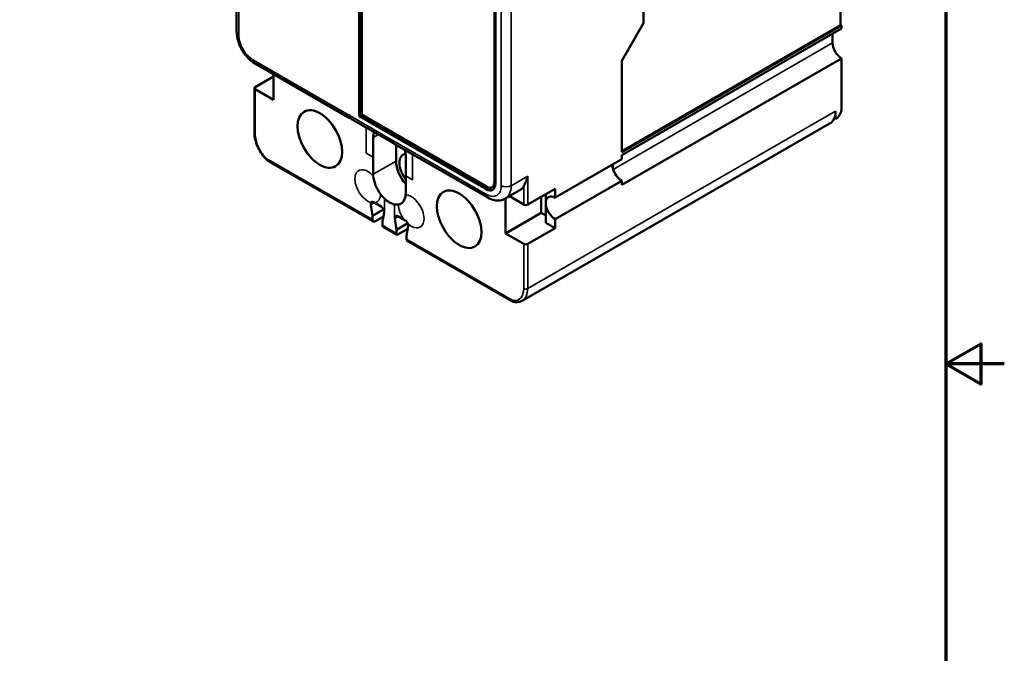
# Model space of a CAD drawing. Header units: inches. Extents: x 0.1 to 16.9, y 0.4 to 10.6.
# Tile 23 of 24: x 12.7 to 16.9, y 4.3 to 7. Entities that reach past the tile are written whole.
import ezdxf

# ---------------------------------------------------------------- set-up
doc = ezdxf.new("R2010")
doc.units = ezdxf.units.IN
doc.header["$MEASUREMENT"] = 0
for name, color, linetype, lineweight in [('Border (ANSI)', 7, 'Continuous', 70), ('Visible (ANSI)', 7, 'Continuous', 50), ('Visible Narrow (ANSI)', 7, 'Continuous', 35)]:
    doc.layers.add(name, color=color, linetype=linetype, lineweight=lineweight)

# ---------------------------------------------------------------- blocks, each defined once
blk = doc.blocks.new('Borders Default Border')
at = {"layer": 'Border (ANSI)', "flags": 128}
for points in [[(0.38, 0.62), (0.38, 10.38), (16.62, 10.38), (16.62, 0.62), (0.38, 0.62)], [(16.87, 5.5), (16.62, 5.5), (16.77, 5.5866), (16.77, 5.4134), (16.62, 5.5)]]:
    blk.add_lwpolyline(points, dxfattribs=at)

msp = doc.modelspace()

# ---------------------------------------------------------------- linework, layer by layer
at = {"layer": 'Visible (ANSI)'}
for p, q in [((14.118, 6.568), (14.118, 8.4203)), ((14.6861, 8.0559), (14.6861, 6.2782)), ((14.687, 8.0563), (14.687, 6.2787)), ((14.6904, 8.0495), (14.6904, 6.2718)), ((14.107, 6.5617), (14.107, 7.6295)), ((14.1112, 7.632), (14.1112, 6.5641)), ((15.3242, 6.9593), (15.3242, 7.3885)), ((13.5823, 7.1015), (13.5823, 6.923)), ((16.1689, 7.0803), (16.1688, 6.9517)), ((15.2313, 6.7984), (15.3242, 6.9593)), ((15.2313, 6.4118), (16.1688, 6.9517)), ((16.1731, 6.9493), (15.2313, 6.4069)), ((16.173, 6.9365), (15.2313, 6.3942)), ((16.1688, 6.9517), (16.1731, 6.9493)), ((16.1731, 6.9493), (16.173, 6.9365)), ((16.1348, 6.8751), (16.1348, 6.9143)), ((15.2313, 6.2667), (16.173, 6.8089)), ((15.2313, 6.4069), (15.2313, 6.7984)), ((16.173, 6.8089), (16.1728, 6.5879)), ((13.661, 6.7867), (14.0615, 6.5561)), ((13.6619, 6.6861), (13.7396, 6.7308)), ((13.7396, 6.7415), (13.7396, 6.6316)), ((13.6584, 6.6812), (13.6584, 6.4899)), ((13.7396, 6.6316), (13.6619, 6.6763)), ((16.1477, 6.5491), (16.1477, 6.5825)), ((14.0684, 6.5639), (14.0684, 6.5623)), ((14.2443, 6.4508), (14.0746, 6.5485)), ((14.107, 6.5617), (14.1112, 6.5641)), ((14.6505, 6.2487), (14.107, 6.5617)), ((14.1112, 6.5641), (14.6547, 6.2511)), ((14.6539, 6.2595), (14.118, 6.568)), ((16.1477, 6.5491), (16.1423, 6.5522)), ((14.8052, 5.7711), (16.1242, 6.5307)), ((14.1672, 6.3853), (14.1672, 6.4697)), ((14.2381, 6.4646), (14.2381, 6.4662)), ((14.2575, 6.4432), (14.658, 6.2126)), ((14.2648, 6.439), (14.2648, 6.3689)), ((14.1672, 6.3127), (14.1672, 6.3853)), ((14.3064, 6.3895), (14.3064, 6.3052)), ((15.2313, 6.3765), (14.9462, 6.2124)), ((15.2313, 6.3942), (15.2313, 6.3765)), ((14.1616, 6.1139), (13.7232, 6.3664)), ((15.1931, 6.3391), (15.1931, 6.3545)), ((14.3064, 6.3052), (14.3064, 6.2326)), ((14.9462, 6.1201), (15.2313, 6.2843)), ((15.2313, 6.2843), (15.2313, 6.2667)), ((14.6775, 6.2577), (14.6766, 6.2572)), ((14.7952, 6.2441), (14.7328, 6.2082)), ((14.9462, 6.2506), (14.8287, 6.1829)), ((14.9462, 6.2124), (14.9462, 6.2506)), ((14.7341, 6.2089), (14.7341, 6.2089)), ((14.7341, 6.2089), (14.7341, 6.0589)), ((14.7463, 6.2206), (14.7463, 6.2206)), ((14.8117, 6.1829), (14.7504, 6.2183)), ((14.8868, 6.1469), (14.8868, 6.2164)), ((14.9067, 6.1957), (14.9067, 6.2279)), ((14.1639, 6.1346), (14.1566, 6.182)), ((14.1639, 6.1346), (14.2114, 6.162)), ((14.1695, 6.1927), (14.174, 6.1901)), ((14.174, 6.1901), (14.2006, 6.1748)), ((14.9067, 6.1046), (14.9067, 6.1823)), ((14.1639, 6.1189), (14.1639, 6.1346)), ((14.21, 6.1303), (14.177, 6.1113)), ((14.2135, 6.1492), (14.2063, 6.1102)), ((14.2674, 6.075), (14.2601, 6.1224)), ((14.2729, 6.1332), (14.2997, 6.1177)), ((14.2997, 6.1177), (14.3042, 6.1151)), ((14.7341, 6.0589), (14.8868, 6.1469)), ((14.8868, 6.1469), (14.9067, 6.1354)), ((14.9462, 6.0819), (14.9462, 6.1201)), ((14.1677, 6.1104), (14.1616, 6.1139)), ((14.2063, 6.1102), (14.2063, 6.0945)), ((14.2082, 6.0877), (14.2693, 6.0526)), ((14.2674, 6.075), (14.315, 6.1024)), ((14.2674, 6.0593), (14.2674, 6.075)), ((14.2693, 6.0526), (14.3151, 6.0789)), ((14.3171, 6.0896), (14.3098, 6.0506)), ((14.8287, 6.0142), (14.9462, 6.0819)), ((14.9067, 6.1046), (14.9462, 6.0819)), ((14.3098, 6.0506), (14.3098, 6.0349)), ((14.7341, 6.0589), (14.8117, 6.0142)), ((14.3197, 6.0229), (14.3137, 6.0264)), ((14.7581, 5.7704), (14.3197, 6.0229))]:
    msp.add_line(p, q, dxfattribs=at)
for centre, major_axis, ratio, start_param, end_param in [((16.173, 6.8923), (-0.0269, 0.0468), 0.578603, 0.78391, 0.787778), ((16.173, 6.8531), (0.0269, -0.0468), 0.578603, 3.92937, 5.500167), ((13.6704, 6.6812), (-0.012, 0), 0.575862, 5.497787, 7.068583), ((16.0679, 6.6284), (-0.0563, 0.0978), 0.578093, 3.558832, 3.928925), ((16.1477, 6.5785), (-0.018, -0.0312), 0.578093, 0.782885, 2.181856), ((14.0764, 6.5821), (-0.015, -0.026), 0.578093, 0, 0.00618), ((14.0896, 6.5745), (-0.015, -0.026), 0.578093, 5.495853, 6.283185), ((16.0679, 6.6284), (0.0563, -0.0978), 0.578093, 0, 0.41724), ((14.2368, 6.4296), (-0.0491, 0.0853), 0.578093, 0.464734, 0.787332), ((14.2593, 6.4768), (-0.015, -0.026), 0.578093, 5.495853, 6.483925), ((14.2368, 6.4296), (0.0491, -0.0853), 0.578093, 0.787332, 1.10993), ((13.7163, 6.3864), (-0.00855, -0.00842), 0.335293, 5.622558, 6.261311), ((14.3344, 6.3288), (0.0491, -0.0853), 0.578093, 3.928925, 5.085542), ((14.3344, 6.3288), (-0.0389, 0.0676), 0.578093, 6.043586, 8.10881), ((15.2313, 6.3304), (0.0281, -0.0489), 0.578093, 3.925057, 4.221699), ((15.2313, 6.3304), (0.0281, -0.0489), 0.578093, 4.221699, 5.499721), ((14.2368, 6.2726), (-0.0491, 0.0853), 0.578093, 0.787332, 0.882328), ((14.2368, 6.2726), (-0.0491, 0.0853), 0.578093, 0.882328, 1.783884), ((14.6505, 6.2948), (0.0281, -0.0489), 0.578093, 5.499721, 7.070517), ((14.6539, 6.2967), (0.0228, -0.0395), 0.578093, 5.499721, 7.070517), ((14.6547, 6.2972), (0.0281, -0.0489), 0.578093, 5.499721, 6.208036), ((14.6547, 6.2972), (0.0228, -0.0395), 0.578093, 0, 0.787332), ((14.7353, 6.3481), (0.0599, -0.104), 0.578093, 5.737624, 5.737831), ((14.7353, 6.3481), (0.0599, -0.104), 0.578093, 6.283185, 6.61949), ((14.2368, 6.2726), (-0.0491, 0.0853), 0.578093, 1.783884, 2.041909), ((14.2368, 6.2726), (-0.0491, 0.0853), 0.578093, 2.041909, 2.674348), ((14.2368, 6.2726), (0.0491, -0.0853), 0.578093, 6.073965, 6.975521), ((14.2368, 6.2726), (0.0491, -0.0853), 0.578093, 0.692336, 0.787332), ((14.673, 6.2386), (-0.015, -0.026), 0.578093, 0, 0.006175), ((14.673, 6.3122), (0.0599, -0.104), 0.578093, 6.283153, 6.283196), ((14.9462, 6.1662), (-0.0281, 0.0489), 0.578093, 5.499721, 6.924523), ((14.1695, 6.1775), (-0.0093, 0.0161), 0.578093, 0.311074, 0.979699), ((14.1695, 6.1775), (-0.0093, 0.0161), 0.578093, 5.499721, 6.594259), ((14.2006, 6.1596), (0.0093, -0.0161), 0.578093, 0.70054, 2.358128), ((14.2368, 6.2726), (0.0491, -0.0853), 0.578093, 5.81594, 6.073965), ((14.8202, 6.1878), (-0.012, 0), 0.575862, 0.785398, 2.356194), ((14.8778, 6.1269), (-0.0246, -0.0777), 0.202662, 2.425867, 2.717857), ((14.9462, 6.1662), (-0.0281, 0.0489), 0.578093, 0.933326, 2.358128), ((14.177, 6.1265), (-0.0093, -0.0161), 0.578093, 5.49585, 5.89527), ((14.2006, 6.1596), (0.0093, -0.0161), 0.578093, 0.595674, 0.70054), ((14.2719, 6.1198), (0.0077, -0.0147), 0.629087, 4.117338, 4.224979), ((14.3042, 6.0999), (0.0093, -0.0161), 0.578093, 1.263263, 2.357805), ((14.177, 6.1265), (-0.0093, -0.0161), 0.578093, 5.895272, 7.06665), ((14.2194, 6.1021), (-0.0093, -0.0161), 0.578282, 5.495688, 6.038376), ((14.3042, 6.0999), (0.0093, -0.0161), 0.578093, 0.595022, 1.263263), ((14.2805, 6.0669), (-0.0093, -0.0161), 0.578093, 5.495853, 6.038541), ((14.3229, 6.0425), (-0.0093, -0.0161), 0.578093, 5.49585, 5.896851), ((14.3229, 6.0425), (-0.0093, -0.0161), 0.578093, 5.896853, 6.283185), ((14.8202, 6.0191), (0.012, 0), 0.575862, 3.926991, 5.497787), ((14.7743, 5.7772), (-0.0016, -0.0119), 0.745191, 5.234236, 6.280217)]:
    msp.add_ellipse(centre, major_axis=major_axis, ratio=ratio, start_param=start_param, end_param=end_param, dxfattribs=at)
for centre in [(13.9386, 6.4635), (14.5351, 6.12)]:
    msp.add_ellipse(centre, major_axis=(-0.0674, 0.117), ratio=0.578093, dxfattribs=at)
for points, knots in [([(13.6605, 6.787), (13.6505, 6.7928), (13.641, 6.8005), (13.6233, 6.8184), (13.6149, 6.829), (13.6012, 6.8512), (13.5955, 6.863), (13.587, 6.8867), (13.5842, 6.8988), (13.5826, 6.9145), (13.5823, 6.9185), (13.5823, 6.9224)], [0.0033311, 0.0033311, 0.0033311, 0.0033311, 0.1674216, 0.1674216, 0.3366081, 0.3366081, 0.4994691, 0.4994691, 0.6626534, 0.6626534, 0.7183255, 0.7183255, 0.7183255, 0.7183255]), ([(13.7078, 6.378), (13.6999, 6.386), (13.6925, 6.3954), (13.6795, 6.4153), (13.6738, 6.4262), (13.665, 6.4482), (13.6618, 6.4595), (13.659, 6.477), (13.6584, 6.4835), (13.6584, 6.4897)], [0, 0, 0, 0, 0.1505322, 0.1505322, 0.3030002, 0.3030002, 0.4561977, 0.4561977, 0.5498129, 0.5498129, 0.5498129, 0.5498129]), ([(14.2381, 6.4662), (14.2381, 6.4645), (14.2382, 6.4629), (14.2388, 6.46), (14.2393, 6.4586), (14.2407, 6.4554), (14.2419, 6.4539), (14.2434, 6.4527)], [0, 0, 0, 0, 0.02580534, 0.02580534, 0.05223288, 0.05223288, 0.09299631, 0.09299631, 0.09299631, 0.09299631]), ([(14.8287, 6.3041), (14.8268, 6.2961), (14.8241, 6.2878), (14.8179, 6.2729), (14.8144, 6.2663), (14.8117, 6.2613)], [-0.6761361, -0.6761361, -0.6761361, -0.6761361, -0.5641338, -0.5641338, -0.4521315, -0.4521315, -0.4521315, -0.4521315]), ([(14.7328, 6.2082), (14.7261, 6.2043), (14.7183, 6.2017), (14.7027, 6.1996), (14.6948, 6.1999), (14.6773, 6.2033), (14.6675, 6.2071), (14.6581, 6.2125)], [0, 0, 0, 0, 0.1224962, 0.1224962, 0.2424262, 0.2424262, 0.3971215, 0.3971215, 0.3971215, 0.3971215]), ([(14.2599, 6.124), (14.2597, 6.1272), (14.2603, 6.13), (14.2616, 6.132), (14.2623, 6.1331), (14.2633, 6.1339), (14.2645, 6.1344), (14.2668, 6.1353), (14.2698, 6.1349), (14.2729, 6.1332)], [0.00793176, 0.00793176, 0.00793176, 0.00793176, 0.04308135, 0.04308135, 0.04308135, 0.0635753, 0.0635753, 0.0635753, 0.10396144, 0.10396144, 0.10396144, 0.10396144]), ([(14.8053, 5.7712), (14.799, 5.7676), (14.7917, 5.7654), (14.7804, 5.7647), (14.7765, 5.7648), (14.7726, 5.7653)], [0, 0, 0, 0, 0.1344309, 0.1344309, 0.2013635, 0.2013635, 0.2013635, 0.2013635])]:
    msp.add_open_spline(points, degree=3, knots=knots, dxfattribs=at)
for points in [[(14.0719, 6.5508), (14.0684, 6.5524), (14.065, 6.5541), (14.0616, 6.5561)], [(14.257, 6.4435), (14.2524, 6.4462), (14.2478, 6.4493), (14.2434, 6.4527)], [(13.7232, 6.3664), (13.7176, 6.3696), (13.7123, 6.3735), (13.7078, 6.3782)], [(13.7232, 6.3664), (13.7232, 6.3664), (13.7232, 6.3664), (13.7232, 6.3664)], [(14.7581, 5.7704), (14.7581, 5.7704), (14.7581, 5.7704), (14.7581, 5.7704)], [(14.7713, 5.7657), (14.7665, 5.7665), (14.7619, 5.7682), (14.7581, 5.7704)]]:
    msp.add_open_spline(points, degree=3, dxfattribs=at)
at = {"layer": 'Visible Narrow (ANSI)'}
for p, q in [((14.7154, 6.2633), (14.7154, 8.0292)), ((14.7578, 8.0292), (14.7578, 6.2633)), ((13.5911, 6.9107), (13.5911, 7.0733)), ((16.1348, 6.8751), (15.1946, 6.3336)), ((16.1348, 6.9143), (15.2313, 6.394)), ((14.0552, 6.5699), (13.6547, 6.8005)), ((13.6619, 6.485), (13.6619, 6.6763)), ((16.1477, 6.5825), (14.8287, 5.8229)), ((14.0684, 6.5623), (14.2381, 6.4646)), ((14.1375, 6.4024), (14.1375, 6.5123)), ((14.1672, 6.4697), (14.1894, 6.4824)), ((14.2512, 6.457), (14.6518, 6.2264)), ((13.7079, 6.3815), (14.1639, 6.1189)), ((14.1672, 6.3853), (14.1375, 6.4024)), ((14.1672, 6.3127), (14.2648, 6.3689)), ((14.3361, 6.2881), (14.3361, 6.3979)), ((14.3064, 6.3052), (14.3361, 6.2881)), ((14.7578, 6.2633), (14.8287, 6.3041)), ((14.8287, 6.3041), (14.8287, 6.1829)), ((14.6505, 6.2487), (14.6547, 6.2511)), ((14.687, 6.2787), (14.6861, 6.2782)), ((14.8117, 6.1829), (14.8117, 6.2613)), ((14.2152, 6.2086), (14.2152, 6.1664)), ((14.1566, 6.182), (14.1723, 6.1911)), ((14.2585, 6.1837), (14.2585, 6.1415)), ((14.2601, 6.1224), (14.2758, 6.1315)), ((14.2063, 6.0945), (14.2674, 6.0593)), ((14.7658, 5.7723), (14.3098, 6.0349)), ((14.8117, 5.8229), (14.8117, 6.0142)), ((14.8287, 6.0142), (14.8287, 5.8229))]:
    msp.add_line(p, q, dxfattribs=at)
for centre, major_axis, ratio, start_param, end_param in [((13.6123, 6.923), (-0.03, 0), 0.575862, 0, 0.785398), ((13.6759, 6.8127), (-0.015, -0.026), 0.578093, 5.495853, 6.283185), ((14.0552, 6.6435), (-0.045, 0.0781), 0.578093, 2.358222, 2.566201), ((14.0764, 6.5821), (-0.015, -0.026), 0.578093, 5.495853, 6.283185), ((13.6704, 6.4899), (-0.012, 0), 0.575862, 0, 0.785399), ((13.7332, 6.4439), (-0.0503, 0.0874), 0.578093, 0.787331, 1.994251), ((14.2513, 6.5306), (0.045, -0.0781), 0.578093, 5.291648, 5.499627), ((14.2725, 6.4692), (-0.015, -0.026), 0.578093, 5.495853, 6.283185), ((14.1439, 6.2609), (-0.0389, 0.0676), 0.578093, 5.056595, 6.569145), ((14.1439, 6.2609), (-0.0389, 0.0676), 0.578093, 0.285959, 1.288704), ((14.1439, 6.2609), (-0.0389, 0.0676), 0.578093, 1.288704, 2.612955), ((14.7366, 6.2755), (-0.03, 0), 0.575862, 0.785398, 2.356194), ((14.673, 6.3122), (0.0599, -0.104), 0.578093, 6.283185, 7.070517), ((14.1439, 6.2609), (0.0389, -0.0676), 0.578093, 6.075864, 7.034395), ((14.3297, 6.1539), (-0.0389, 0.0676), 0.578093, 4.430297, 5.942846), ((14.673, 6.2386), (-0.015, -0.026), 0.578093, 5.495853, 6.283185), ((14.1439, 6.2074), (0.0503, -0.0874), 0.578093, 0.585359, 0.787332), ((14.3297, 6.1539), (0.0389, -0.0676), 0.578093, 3.965047, 4.923638), ((14.3297, 6.1004), (0.0503, -0.0874), 0.578093, 3.928924, 4.131781), ((14.3297, 6.1539), (0.0389, -0.0676), 0.578093, 0.285959, 1.288704), ((14.3297, 6.1539), (0.0389, -0.0676), 0.578093, 5.245324, 6.569145), ((14.7404, 5.8639), (0.0503, -0.0874), 0.578093, 5.863598, 7.070518), ((14.7489, 5.8688), (0.0563, -0.0978), 0.578093, 0.002143, 0.787332), ((14.8202, 5.8278), (-0.012, 0), 0.575862, 0.785397, 2.356194)]:
    msp.add_ellipse(centre, major_axis=major_axis, ratio=ratio, start_param=start_param, end_param=end_param, dxfattribs=at)
for points, knots in [([(13.6547, 6.8005), (13.6404, 6.8087), (13.6167, 6.832), (13.5954, 6.8752), (13.5911, 6.8997), (13.5911, 6.9107)], [-2.356194, -2.356194, -2.356194, -2.356194, -1.682996, -1.234197, -0.785398, -0.785398, -0.785398, -0.785398]), ([(13.7232, 6.3664), (13.7225, 6.3668), (13.7218, 6.3672), (13.721, 6.3677), (13.7159, 6.3711), (13.7112, 6.3755), (13.7079, 6.3815)], [-0.07207241, -0.07207241, -0.07207241, -0.07207241, -0.06340655, -0.06340655, -0.06340655, 0, 0, 0, 0]), ([(14.6518, 6.2264), (14.666, 6.2181), (14.6897, 6.2141), (14.711, 6.2328), (14.7154, 6.2523), (14.7154, 6.2633)], [-2.356194, -2.356194, -2.356194, -2.356194, -1.682996, -1.234197, -0.785398, -0.785398, -0.785398, -0.785398]), ([(14.1649, 6.1136), (14.1647, 6.1136), (14.1645, 6.1135), (14.1644, 6.1135), (14.1633, 6.1133), (14.1624, 6.1135), (14.1616, 6.1139)], [-0.12271994, -0.12271994, -0.12271994, -0.12271994, -0.11744029, -0.11744029, -0.11744029, -0.08473253, -0.08473253, -0.08473253, -0.08473253]), ([(14.3108, 6.0296), (14.3112, 6.0292), (14.3116, 6.0288), (14.312, 6.0285), (14.3144, 6.0263), (14.317, 6.0244), (14.3197, 6.0229)], [-0.12257416, -0.12257416, -0.12257416, -0.12257416, -0.11744029, -0.11744029, -0.11744029, -0.08473253, -0.08473253, -0.08473253, -0.08473253]), ([(14.7581, 5.7704), (14.7584, 5.7703), (14.7586, 5.7702), (14.7588, 5.7701), (14.7604, 5.7696), (14.7625, 5.7701), (14.7658, 5.7723)], [-0.07215032, -0.07215032, -0.07215032, -0.07215032, -0.06340655, -0.06340655, -0.06340655, 0, 0, 0, 0])]:
    msp.add_open_spline(points, degree=3, knots=knots, dxfattribs=at)

# ---------------------------------------------------------------- block references
msp.add_blockref('Borders Default Border', (0, 0))

doc.saveas('drawing.dxf')
